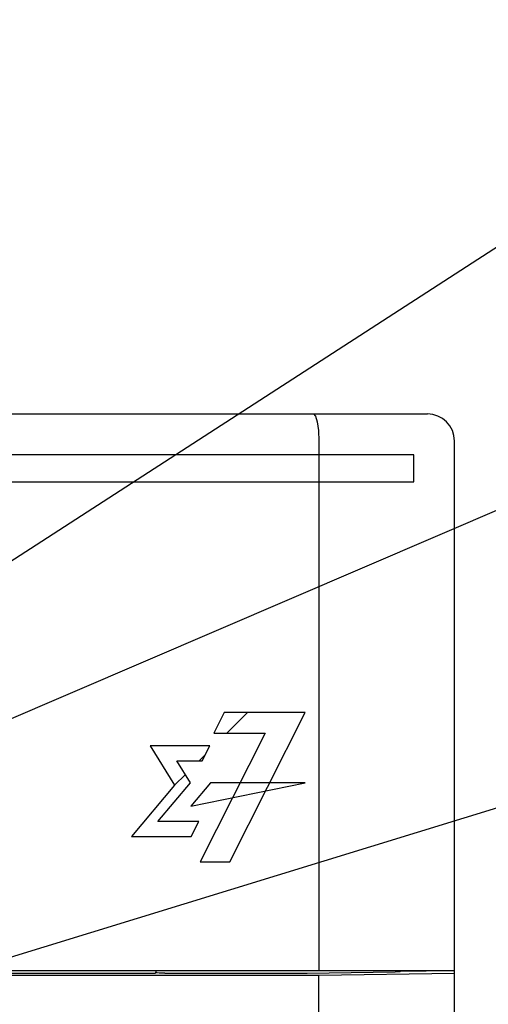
# Model space of a CAD drawing. Extents: x 0 to 840, y 0 to 594.
# Tile 11 of 21: x 444 to 461, y 418 to 455. Entities that reach past the tile are written whole.
import ezdxf

# ---------------------------------------------------------------- set-up
doc = ezdxf.new("R2010")
doc.units = 0
doc.header["$LTSCALE"] = 46.2
for name, color, linetype in [('ALL_CURVE', 7, 'CONTINUOUS'), ('ALL_FEATURES', 7, 'CONTINUOUS'), ('ALL_NOTE', 7, 'CONTINUOUS')]:
    doc.layers.add(name, color=color, linetype=linetype)

msp = doc.modelspace()

# ---------------------------------------------------------------- linework, layer by layer
at = {"layer": 'ALL_CURVE', "color": 4, "linetype": 'CONTINUOUS'}
for p, q in [((458.5, 438.5), (421.5, 438.5)), ((458.5, 437.5), (458.5, 438.5)), ((439.5, 437.5), (458.5, 437.5)), ((451.514, 429), (451.133, 428.24)), ((454.5, 429), (451.514, 429)), ((451.723, 423.5), (454.5, 429)), ((453.023, 428.24), (450.626, 423.5)), ((451.133, 428.24), (453.023, 428.24)), ((448.792, 427.772), (449.688, 426.319)), ((450.984, 427.772), (448.792, 427.772)), ((450.707, 427.225), (450.984, 427.772)), ((450.275, 426.416), (449.776, 427.225)), ((449.776, 427.225), (450.707, 427.225)), ((449.688, 426.319), (448.099, 424.435)), ((449.069, 424.983), (450.275, 426.416)), ((451.01, 426.416), (450.287, 425.547)), ((450.287, 425.547), (454.5, 426.416)), ((454.5, 426.416), (451.01, 426.416)), ((450.583, 424.983), (449.069, 424.983)), ((450.305, 424.435), (450.583, 424.983)), ((448.099, 424.435), (450.305, 424.435)), ((450.626, 423.5), (451.723, 423.5))]:
    msp.add_line(p, q, dxfattribs=at)
at = {"layer": 'ALL_CURVE', "color": 2, "linetype": 'CONTINUOUS'}
for p, q in [((451.609, 428.24), (452.369, 429)), ((450.595, 427.225), (450.822, 427.453)), ((449.688, 426.319), (450.088, 426.719))]:
    msp.add_line(p, q, dxfattribs=at)
at = {"layer": 'ALL_FEATURES', "color": 7, "linetype": 'CONTINUOUS'}
for p, q in [((421, 440), (459, 440)), ((455, 439), (455, 419.5)), ((460, 281), (460, 439)), ((420, 419.5), (460, 419.5)), ((448.977, 419.388), (430.035, 419.388)), ((448.977, 419.388), (449, 419.434)), ((449, 419.5), (449, 419.434)), ((449, 419.434), (449.025, 419.409)), ((449.325, 419.399), (454.537, 419.399)), ((460, 419.388), (455, 419.318)), ((458, 419.485), (458, 419.463)), ((458, 419.485), (458.958, 419.479)), ((458.958, 419.479), (458.961, 419.5)), ((458.958, 419.479), (458.958, 419.5)), ((455, 419.318), (420, 419.318)), ((455, 389.783), (455, 419.318))]:
    msp.add_line(p, q, dxfattribs=at)
for points in [[(454.807, 440), (454.88, 439.925), (454.943, 439.711), (454.985, 439.386), (455, 439)], [(449.325, 419.399), (449.212, 419.399), (449.116, 419.402), (449.051, 419.405), (449.025, 419.409)], [(454.537, 419.399), (454.575, 419.399), (457.811, 419.444)], [(457.95, 419.448), (457.89, 419.446), (457.811, 419.444)], [(458, 419.463), (457.987, 419.453), (457.95, 419.448)]]:
    msp.add_lwpolyline(points, dxfattribs=at)
msp.add_arc((459, 439), 1, 0, 90, dxfattribs=at)
at = {"layer": 'ALL_NOTE', "color": 2, "linetype": 'CONTINUOUS'}
for p, q in [((439.5, 431.885), (474.5, 454.525)), ((439.5, 426.995), (474.5, 442.01)), ((428.346, 415.291), (474.5, 429.47))]:
    msp.add_line(p, q, dxfattribs=at)

doc.saveas('drawing.dxf')
